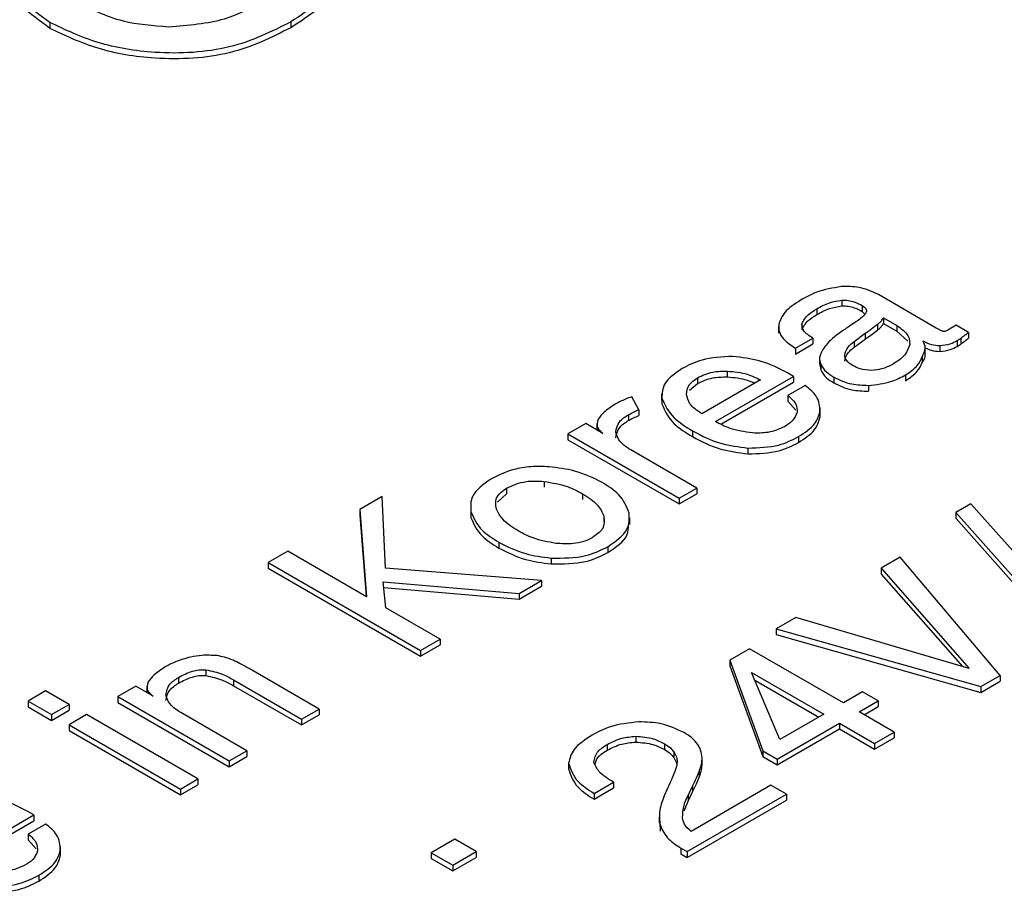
# Model space of a CAD drawing. Header units: millimetres. Extents: x 15756 to 16324, y 1603 to 1933.
# Tile 31 of 48: x 16257 to 16262, y 1872 to 1876. Entities that reach past the tile are written whole.
import ezdxf

# ---------------------------------------------------------------- set-up
doc = ezdxf.new("R2010")
doc.units = ezdxf.units.MM

msp = doc.modelspace()

# ---------------------------------------------------------------- linework, layer by layer
at = {"color": 7, "linetype": 'Continuous', "lineweight": 25}
for p, q in [((16257.2888, 1876.1998), (16257.2888, 1876.1704)), ((16258.5082, 1876.2031), (16258.5082, 1876.1737)), ((16261.7742, 1874.6537), (16261.4813, 1874.8229)), ((16261.2957, 1874.795), (16261.2957, 1874.7656)), ((16261.17, 1874.751), (16261.17, 1874.7216)), ((16261.3999, 1874.7671), (16261.3999, 1874.7377)), ((16261.3999, 1874.7377), (16261.4132, 1874.7248)), ((16261.0932, 1874.6751), (16261.0932, 1874.6457)), ((16261.3675, 1874.6844), (16261.3403, 1874.6666)), ((16261.4762, 1874.6728), (16261.4762, 1874.6434)), ((16261.5065, 1874.7056), (16261.5738, 1874.6668)), ((16261.5065, 1874.7056), (16261.5065, 1874.6762)), ((16261.5065, 1874.6762), (16261.5738, 1874.6374)), ((16260.976, 1874.6616), (16260.976, 1874.6285)), ((16261.3588, 1874.5862), (16261.4141, 1874.6275)), ((16261.4141, 1874.6275), (16261.4141, 1874.5981)), ((16261.5738, 1874.6668), (16261.5738, 1874.6374)), ((16261.5738, 1874.6374), (16261.6301, 1874.5874)), ((16261.8752, 1874.6675), (16261.833, 1874.6431)), ((16261.9373, 1874.6316), (16261.8752, 1874.6675)), ((16261.9373, 1874.6316), (16261.9373, 1874.6022)), ((16261.0617, 1874.5516), (16261.1501, 1874.6026)), ((16261.0617, 1874.5222), (16261.1501, 1874.5732)), ((16261.1501, 1874.6026), (16261.1501, 1874.5732)), ((16261.3588, 1874.5568), (16261.4141, 1874.5981)), ((16261.3588, 1874.5862), (16261.3588, 1874.5568)), ((16261.7078, 1874.5878), (16261.7061, 1874.5888)), ((16261.8797, 1874.5902), (16261.8797, 1874.5608)), ((16261.8984, 1874.602), (16261.8984, 1874.5726)), ((16261.0617, 1874.5516), (16261.0617, 1874.5222)), ((16261.7182, 1874.5252), (16261.7182, 1874.5583)), ((16261.7917, 1874.565), (16261.7917, 1874.5356)), ((16261.1837, 1874.5018), (16261.1837, 1874.4688)), ((16261.7027, 1874.5083), (16261.7027, 1874.479)), ((16260.716, 1874.4358), (16260.716, 1874.4064)), ((16261.0518, 1874.409), (16261.0216, 1874.4264)), ((16261.185, 1874.4688), (16261.1891, 1874.4424)), ((16261.1891, 1874.4718), (16261.1891, 1874.4424)), ((16260.5651, 1874.4018), (16260.5651, 1874.3724)), ((16260.8838, 1874.3918), (16260.5869, 1874.2204)), ((16260.6565, 1874.1807), (16261.0518, 1874.409)), ((16260.6846, 1874.1676), (16261.0518, 1874.3796)), ((16261.0518, 1874.409), (16261.0518, 1874.3796)), ((16261.2554, 1874.4056), (16261.2554, 1874.3762)), ((16261.6184, 1874.4165), (16261.6184, 1874.3871)), ((16260.5252, 1874.3387), (16260.5651, 1874.3724)), ((16261.1111, 1874.3633), (16261.0234, 1874.3127)), ((16261.4311, 1874.3635), (16261.4311, 1874.3341)), ((16260.3844, 1874.321), (16260.3844, 1874.288)), ((16260.3857, 1874.2989), (16260.3857, 1874.2696)), ((16261.0234, 1874.3127), (16261.0234, 1874.2833)), ((16261.0234, 1874.2833), (16261.0636, 1874.2383)), ((16260.2686, 1874.2402), (16260.2686, 1874.2108)), ((16261.1856, 1874.2298), (16261.1856, 1874.2004)), ((16261.1868, 1874.2177), (16261.1868, 1874.2508)), ((16260.2165, 1874.2154), (16260.2165, 1874.186)), ((16260.0003, 1874.1705), (16259.9094, 1874.118)), ((16260.0873, 1874.1203), (16260.0003, 1874.1705)), ((16260.0566, 1874.1702), (16260.0566, 1874.138)), ((16260.5399, 1874.1339), (16260.5399, 1874.1045)), ((16259.9094, 1874.118), (16260.4727, 1873.7928)), ((16259.9094, 1874.118), (16259.9094, 1874.0886)), ((16259.9094, 1874.0886), (16260.4727, 1873.7634)), ((16261.0772, 1874.1041), (16261.0772, 1874.0747)), ((16260.5617, 1873.8441), (16260.2368, 1874.0317)), ((16260.8207, 1874.0464), (16260.8207, 1874.017)), ((16259.7899, 1873.8775), (16259.7899, 1873.8481)), ((16259.5986, 1873.8439), (16259.5986, 1873.8145)), ((16260.4727, 1873.7928), (16260.5617, 1873.8441)), ((16260.5617, 1873.8441), (16260.5617, 1873.8147)), ((16258.9703, 1873.8006), (16258.8572, 1873.7354)), ((16258.9863, 1873.438), (16258.9703, 1873.8006)), ((16259.553, 1873.772), (16259.5986, 1873.8145)), ((16259.9845, 1873.8156), (16259.9845, 1873.7862)), ((16260.4727, 1873.7634), (16260.5617, 1873.8147)), ((16260.4727, 1873.7928), (16260.4727, 1873.7634)), ((16258.8572, 1873.7354), (16258.8912, 1873.2943)), ((16258.8572, 1873.7354), (16258.8572, 1873.706)), ((16261.9498, 1873.7642), (16261.8738, 1873.7203)), ((16262.5483, 1873.0911), (16261.9498, 1873.7642)), ((16258.8572, 1873.706), (16258.8888, 1873.2957)), ((16259.419, 1873.7238), (16259.419, 1873.6944)), ((16260.0909, 1873.7037), (16260.0909, 1873.6743)), ((16260.2229, 1873.6597), (16260.2229, 1873.6927)), ((16261.8738, 1873.7203), (16262.471, 1873.0465)), ((16261.8738, 1873.7203), (16261.8738, 1873.6909)), ((16261.8738, 1873.6909), (16262.471, 1873.0171)), ((16259.56, 1873.57), (16259.56, 1873.5406)), ((16260.1125, 1873.5472), (16260.1125, 1873.5178)), ((16258.4922, 1873.5246), (16258.3933, 1873.4676)), ((16258.8912, 1873.2943), (16258.4922, 1873.5246)), ((16259.8248, 1873.4897), (16259.8248, 1873.4603)), ((16261.5917, 1873.4938), (16261.4953, 1873.4382)), ((16262.0982, 1872.8962), (16261.5917, 1873.4938)), ((16258.3933, 1873.4676), (16258.3933, 1873.4382)), ((16258.3933, 1873.4676), (16259.1642, 1873.0226)), ((16258.3933, 1873.4382), (16259.1642, 1872.9932)), ((16259.7769, 1873.3763), (16258.9863, 1873.438)), ((16261.4953, 1873.4382), (16261.941, 1872.9309)), ((16261.4953, 1873.4382), (16261.4953, 1873.4088)), ((16261.4953, 1873.4088), (16261.9062, 1872.9412)), ((16258.9755, 1873.3697), (16259.6633, 1873.3107)), ((16258.988, 1873.2384), (16258.9755, 1873.3697)), ((16258.9783, 1873.3401), (16259.6633, 1873.2813)), ((16259.6633, 1873.3107), (16259.7769, 1873.3763)), ((16259.6633, 1873.2813), (16259.7769, 1873.3469)), ((16259.7769, 1873.3763), (16259.7769, 1873.3469)), ((16259.6633, 1873.3107), (16259.6633, 1873.2813)), ((16259.263, 1873.0796), (16258.988, 1873.2384)), ((16261.0633, 1873.1887), (16260.9646, 1873.1318)), ((16261.941, 1872.9309), (16261.0633, 1873.1887)), ((16260.9646, 1873.1318), (16260.9646, 1873.1024)), ((16260.9646, 1873.1318), (16262.0001, 1872.8396)), ((16259.1642, 1873.0226), (16259.263, 1873.0796)), ((16259.263, 1873.0796), (16259.263, 1873.0502)), ((16260.9646, 1873.1024), (16262.0001, 1872.8102)), ((16259.1642, 1872.9932), (16259.263, 1873.0502)), ((16260.8296, 1873.031), (16260.73, 1872.9735)), ((16261.304, 1872.7572), (16260.8296, 1873.031)), ((16259.1642, 1873.0226), (16259.1642, 1872.9932)), ((16258.6503, 1872.7259), (16258.2962, 1872.9303)), ((16260.73, 1872.9735), (16260.8968, 1872.5143)), ((16260.73, 1872.9735), (16260.73, 1872.9442)), ((16260.73, 1872.9442), (16260.8968, 1872.4849)), ((16257.9395, 1872.8861), (16257.9395, 1872.8567)), ((16258.0776, 1872.9248), (16258.0776, 1872.8954)), ((16260.982, 1872.5713), (16260.8395, 1872.9112)), ((16260.8395, 1872.9112), (16261.2052, 1872.7001)), ((16262.0001, 1872.8396), (16262.0982, 1872.8962)), ((16262.0982, 1872.8962), (16262.0982, 1872.8668)), ((16257.7233, 1872.8412), (16257.6324, 1872.7887)), ((16257.8103, 1872.791), (16257.7233, 1872.8412)), ((16257.7796, 1872.8408), (16257.7796, 1872.8087)), ((16258.2173, 1872.8732), (16258.5614, 1872.6746)), ((16258.2173, 1872.8732), (16258.2173, 1872.8438)), ((16258.2173, 1872.8438), (16258.5614, 1872.6452)), ((16260.8558, 1872.8725), (16261.1797, 1872.6854)), ((16262.0001, 1872.8102), (16262.0982, 1872.8668)), ((16262.0001, 1872.8396), (16262.0001, 1872.8102)), ((16257.2667, 1872.8172), (16257.1778, 1872.7658)), ((16257.3853, 1872.7487), (16257.2667, 1872.8172)), ((16257.6324, 1872.7887), (16258.1957, 1872.4635)), ((16257.6324, 1872.7887), (16257.6324, 1872.7593)), ((16261.4013, 1872.8134), (16261.304, 1872.7572)), ((16261.4803, 1872.7677), (16261.4013, 1872.8134)), ((16257.1778, 1872.7658), (16257.1778, 1872.7364)), ((16257.1778, 1872.7658), (16257.2963, 1872.6974)), ((16257.1778, 1872.7364), (16257.2963, 1872.668)), ((16257.2963, 1872.6974), (16257.3853, 1872.7487)), ((16257.3853, 1872.7487), (16257.3853, 1872.7193)), ((16257.6324, 1872.7593), (16258.1957, 1872.4341)), ((16261.3831, 1872.7116), (16261.4803, 1872.7677)), ((16261.4085, 1872.6969), (16261.4803, 1872.7383)), ((16261.4803, 1872.7677), (16261.4803, 1872.7383)), ((16257.2963, 1872.668), (16257.3853, 1872.7193)), ((16257.2963, 1872.6974), (16257.2963, 1872.668)), ((16257.4742, 1872.6974), (16257.3853, 1872.646)), ((16258.0376, 1872.3722), (16257.4742, 1872.6974)), ((16258.2846, 1872.5148), (16257.9597, 1872.7024)), ((16258.5614, 1872.6746), (16258.6503, 1872.7259)), ((16258.5614, 1872.6452), (16258.6503, 1872.6965)), ((16258.6503, 1872.7259), (16258.6503, 1872.6965)), ((16261.2052, 1872.7001), (16260.982, 1872.5713)), ((16261.561, 1872.6089), (16261.3831, 1872.7116)), ((16257.3853, 1872.646), (16257.3853, 1872.6166)), ((16257.3853, 1872.646), (16257.9486, 1872.3208)), ((16258.5614, 1872.6746), (16258.5614, 1872.6452)), ((16260.9691, 1872.4726), (16261.2842, 1872.6545)), ((16261.2842, 1872.6545), (16261.4621, 1872.5518)), ((16261.2842, 1872.6545), (16261.2842, 1872.6251)), ((16257.3853, 1872.6166), (16257.9486, 1872.2914)), ((16260.2532, 1872.5879), (16260.2532, 1872.5585)), ((16260.9691, 1872.4432), (16261.2842, 1872.6251)), ((16261.2842, 1872.6251), (16261.4621, 1872.5224)), ((16261.4621, 1872.5518), (16261.561, 1872.6089)), ((16261.561, 1872.6089), (16261.561, 1872.5795)), ((16260.1085, 1872.5463), (16260.1085, 1872.5169)), ((16260.3983, 1872.5498), (16260.3983, 1872.5204)), ((16261.4621, 1872.5224), (16261.561, 1872.5795)), ((16261.4621, 1872.5518), (16261.4621, 1872.5224)), ((16258.1957, 1872.4635), (16258.2846, 1872.5148)), ((16258.1957, 1872.4341), (16258.2846, 1872.4854)), ((16258.2846, 1872.5148), (16258.2846, 1872.4854)), ((16260.4454, 1872.5101), (16260.4454, 1872.4807)), ((16260.8968, 1872.5143), (16260.9691, 1872.4726)), ((16260.8968, 1872.5143), (16260.8968, 1872.4849)), ((16260.8968, 1872.4849), (16260.9691, 1872.4432)), ((16258.1957, 1872.4635), (16258.1957, 1872.4341)), ((16259.9133, 1872.4518), (16259.9133, 1872.4224)), ((16260.5892, 1872.4454), (16260.5892, 1872.4785)), ((16260.9691, 1872.4726), (16260.9691, 1872.4432)), ((16260.5747, 1872.41), (16260.5747, 1872.3806)), ((16257.9486, 1872.3208), (16258.0376, 1872.3722)), ((16257.9486, 1872.2914), (16258.0376, 1872.3428)), ((16258.0376, 1872.3722), (16258.0376, 1872.3428)), ((16260.0422, 1872.2989), (16260.1411, 1872.356)), ((16260.1411, 1872.356), (16260.1411, 1872.3266)), ((16260.4275, 1872.3546), (16260.3977, 1872.2864)), ((16260.518, 1872.2887), (16260.5406, 1872.3355)), ((16260.9373, 1872.3401), (16260.5331, 1872.1068)), ((16260.5406, 1872.3355), (16260.5406, 1872.3061)), ((16261.0163, 1872.2944), (16260.9373, 1872.3401)), ((16257.9486, 1872.3208), (16257.9486, 1872.2914)), ((16260.0422, 1872.2695), (16260.1411, 1872.3266)), ((16260.0422, 1872.2989), (16260.0422, 1872.2695)), ((16260.5134, 1872.0041), (16261.0163, 1872.2944)), ((16260.518, 1872.2593), (16260.5406, 1872.3061)), ((16260.518, 1872.2887), (16260.518, 1872.2593)), ((16261.0163, 1872.2944), (16261.0163, 1872.265)), ((16260.4981, 1872.2103), (16260.518, 1872.2593)), ((16260.5134, 1871.9747), (16261.0163, 1872.265)), ((16256.8121, 1871.9614), (16257.2074, 1872.1896)), ((16257.2074, 1872.1896), (16257.1771, 1872.2071)), ((16257.2074, 1872.1896), (16257.2074, 1872.1602)), ((16256.8402, 1871.9482), (16257.2074, 1872.1602)), ((16257.2667, 1872.144), (16257.179, 1872.0933)), ((16260.3717, 1872.1808), (16260.3717, 1872.1478)), ((16260.3749, 1872.1478), (16260.3772, 1872.107)), ((16260.3772, 1872.1364), (16260.3772, 1872.107)), ((16257.179, 1872.0933), (16257.179, 1872.0639)), ((16257.179, 1872.0639), (16257.2192, 1872.0189)), ((16259.3373, 1872.0669), (16259.2187, 1871.9984)), ((16259.446, 1872.0041), (16259.3373, 1872.0669)), ((16257.3411, 1872.0104), (16257.3411, 1871.981)), ((16257.3424, 1871.9984), (16257.3424, 1872.0315)), ((16259.2187, 1871.9984), (16259.3274, 1871.9356)), ((16259.2187, 1871.9984), (16259.2187, 1871.969)), ((16259.3274, 1871.9356), (16259.446, 1872.0041)), ((16259.446, 1872.0041), (16259.446, 1871.9747)), ((16260.4819, 1872.0223), (16260.5134, 1872.0041)), ((16260.4819, 1872.0223), (16260.4819, 1871.9929)), ((16260.4819, 1871.9929), (16260.5134, 1871.9747)), ((16260.5134, 1872.0041), (16260.5134, 1871.9747)), ((16259.2187, 1871.969), (16259.3274, 1871.9062)), ((16259.3274, 1871.9062), (16259.446, 1871.9747)), ((16259.3274, 1871.9356), (16259.3274, 1871.9062)), ((16257.2327, 1871.8847), (16257.2327, 1871.8553))]:
    msp.add_line(p, q, dxfattribs=at)
msp.add_line((16260.2686, 1874.2402), (16260.2331, 1874.3053))
for points, knots in [([(16257.2888, 1876.1998), (16257.189, 1876.2721), (16257.0267, 1876.3897), (16257.0192, 1876.5377), (16257.0163, 1876.5947)], [0, 0, 0, 0, 0.614791, 1, 1, 1, 1]), ([(16258.8043, 1876.5938), (16258.7936, 1876.524), (16258.7707, 1876.3754), (16258.5992, 1876.2628), (16258.5082, 1876.2031)], [0, 0, 0, 0, 0.469437, 1, 1, 1, 1]), ([(16257.2888, 1876.1704), (16257.189, 1876.2427), (16257.0267, 1876.3603), (16257.0192, 1876.5083), (16257.0163, 1876.5653)], [0, 0, 0, 0, 0.614791, 1, 1, 1, 1]), ([(16258.8043, 1876.5644), (16258.7936, 1876.4946), (16258.7707, 1876.346), (16258.5992, 1876.2334), (16258.5082, 1876.1737)], [0, 0, 0, 0, 0.469437, 1, 1, 1, 1]), ([(16257.4159, 1876.3111), (16257.4921, 1876.2707), (16257.6282, 1876.1987), (16257.81, 1876.1849), (16257.8899, 1876.1788)], [0, 0, 0, 0, 0.5602745, 1, 1, 1, 1]), ([(16257.8899, 1876.1788), (16257.9884, 1876.1866), (16258.1648, 1876.2005), (16258.2963, 1876.2688), (16258.3543, 1876.299)], [0, 0, 0, 0, 0.558391, 1, 1, 1, 1]), ([(16258.5082, 1876.2031), (16258.4101, 1876.1539), (16258.2148, 1876.0558), (16257.8428, 1876.0344), (16257.5224, 1876.0883), (16257.3667, 1876.1627), (16257.2888, 1876.1998)], [0, 0, 0, 0, 0.280356, 0.558747, 0.779421, 1, 1, 1, 1]), ([(16258.5082, 1876.1737), (16258.4101, 1876.1245), (16258.2148, 1876.0264), (16257.8428, 1876.005), (16257.5224, 1876.0589), (16257.3667, 1876.1333), (16257.2888, 1876.1704)], [0, 0, 0, 0, 0.280356, 0.558747, 0.779421, 1, 1, 1, 1]), ([(16261.2929, 1874.8639), (16261.25, 1874.8562), (16261.1731, 1874.8426), (16261.1156, 1874.8104), (16261.0901, 1874.7962)], [0, 0, 0, 0, 0.5579385, 1, 1, 1, 1]), ([(16261.4813, 1874.8229), (16261.4504, 1874.8376), (16261.3951, 1874.8639), (16261.3242, 1874.8639), (16261.2929, 1874.8639)], [0, 0, 0, 0, 0.5595, 1, 1, 1, 1]), ([(16261.0901, 1874.7962), (16261.0585, 1874.776), (16261.0019, 1874.7401), (16260.9846, 1874.6928), (16260.9769, 1874.672)], [0, 0, 0, 0, 0.560318, 1, 1, 1, 1]), ([(16261.17, 1874.751), (16261.1902, 1874.7625), (16261.2263, 1874.783), (16261.2745, 1874.7914), (16261.2957, 1874.795)], [0, 0, 0, 0, 0.561538, 1, 1, 1, 1]), ([(16261.2957, 1874.795), (16261.3068, 1874.795), (16261.3292, 1874.7949), (16261.3659, 1874.785), (16261.387, 1874.7739), (16261.3999, 1874.7671)], [0, 0, 0, 0, 0.279469, 0.559582, 1, 1, 1, 1]), ([(16261.0932, 1874.6751), (16261.1022, 1874.6911), (16261.1182, 1874.7198), (16261.1541, 1874.7414), (16261.17, 1874.751)], [0, 0, 0, 0, 0.558427, 1, 1, 1, 1]), ([(16261.17, 1874.7216), (16261.1902, 1874.7331), (16261.2263, 1874.7536), (16261.2745, 1874.762), (16261.2957, 1874.7656)], [0, 0, 0, 0, 0.561538, 1, 1, 1, 1]), ([(16261.2957, 1874.7656), (16261.3068, 1874.7656), (16261.3292, 1874.7655), (16261.3659, 1874.7556), (16261.387, 1874.7445), (16261.3999, 1874.7377)], [0, 0, 0, 0, 0.279469, 0.559582, 1, 1, 1, 1]), ([(16261.4181, 1874.7301), (16261.4105, 1874.7209), (16261.3968, 1874.7044), (16261.3765, 1874.6905), (16261.3675, 1874.6844)], [0, 0, 0, 0, 0.55922, 1, 1, 1, 1]), ([(16261.3999, 1874.7671), (16261.4087, 1874.761), (16261.4243, 1874.75), (16261.42, 1874.7361), (16261.4181, 1874.7301)], [0, 0, 0, 0, 0.5596536, 1, 1, 1, 1]), ([(16261.0932, 1874.6457), (16261.1022, 1874.6617), (16261.1182, 1874.6904), (16261.1541, 1874.712), (16261.17, 1874.7216)], [0, 0, 0, 0, 0.558427, 1, 1, 1, 1]), ([(16261.1501, 1874.6026), (16261.1317, 1874.6143), (16261.0991, 1874.6352), (16261.095, 1874.663), (16261.0932, 1874.6751)], [0, 0, 0, 0, 0.5622696, 1, 1, 1, 1]), ([(16261.4141, 1874.6275), (16261.4262, 1874.6357), (16261.4479, 1874.6504), (16261.4675, 1874.666), (16261.4762, 1874.6728)], [0, 0, 0, 0, 0.560025, 1, 1, 1, 1]), ([(16261.4762, 1874.6728), (16261.4836, 1874.6784), (16261.4968, 1874.6885), (16261.5035, 1874.7004), (16261.5065, 1874.7056)], [0, 0, 0, 0, 0.562073, 1, 1, 1, 1]), ([(16261.4762, 1874.6434), (16261.4836, 1874.6491), (16261.4968, 1874.6591), (16261.5035, 1874.671), (16261.5065, 1874.6762)], [0, 0, 0, 0, 0.562073, 1, 1, 1, 1]), ([(16260.9769, 1874.672), (16260.9767, 1874.6594), (16260.9762, 1874.6343), (16261.0031, 1874.5913), (16261.0395, 1874.5666), (16261.0617, 1874.5516)], [0, 0, 0, 0, 0.280064, 0.560216, 1, 1, 1, 1]), ([(16261.3403, 1874.6666), (16261.3244, 1874.6561), (16261.2961, 1874.6375), (16261.2706, 1874.6176), (16261.2594, 1874.6088)], [0, 0, 0, 0, 0.560027, 1, 1, 1, 1]), ([(16261.4141, 1874.5981), (16261.4262, 1874.6063), (16261.4479, 1874.621), (16261.4675, 1874.6366), (16261.4762, 1874.6434)], [0, 0, 0, 0, 0.560025, 1, 1, 1, 1]), ([(16261.5738, 1874.6668), (16261.5966, 1874.651), (16261.6374, 1874.6227), (16261.6394, 1874.5863), (16261.6403, 1874.5702)], [0, 0, 0, 0, 0.55948, 1, 1, 1, 1]), ([(16261.8071, 1874.6367), (16261.8007, 1874.6397), (16261.7892, 1874.6451), (16261.7788, 1874.6511), (16261.7742, 1874.6537)], [0, 0, 0, 0, 0.559398, 1, 1, 1, 1]), ([(16261.833, 1874.6431), (16261.8289, 1874.641), (16261.8231, 1874.6381), (16261.8136, 1874.6363), (16261.8093, 1874.6366), (16261.8071, 1874.6367)], [0, 0, 0, 0, 0.558846, 0.779612, 1, 1, 1, 1]), ([(16261.8984, 1874.602), (16261.9056, 1874.6076), (16261.9185, 1874.6175), (16261.9315, 1874.6273), (16261.9373, 1874.6316)], [0, 0, 0, 0, 0.55999, 1, 1, 1, 1]), ([(16261.2594, 1874.6088), (16261.2461, 1874.5976), (16261.2224, 1874.5777), (16261.2072, 1874.5552), (16261.2005, 1874.5453)], [0, 0, 0, 0, 0.560005, 1, 1, 1, 1]), ([(16261.3106, 1874.5159), (16261.3144, 1874.5303), (16261.321, 1874.556), (16261.3472, 1874.5769), (16261.3588, 1874.5862)], [0, 0, 0, 0, 0.559078, 1, 1, 1, 1]), ([(16261.7027, 1874.5083), (16261.7105, 1874.5231), (16261.7244, 1874.5495), (16261.7129, 1874.5761), (16261.7078, 1874.5878)], [0, 0, 0, 0, 0.560269, 1, 1, 1, 1]), ([(16261.7061, 1874.5888), (16261.7199, 1874.5816), (16261.7446, 1874.5687), (16261.7773, 1874.5662), (16261.7917, 1874.565)], [0, 0, 0, 0, 0.560527, 1, 1, 1, 1]), ([(16261.7917, 1874.565), (16261.8104, 1874.5671), (16261.844, 1874.5708), (16261.8687, 1874.5842), (16261.8797, 1874.5902)], [0, 0, 0, 0, 0.558035, 1, 1, 1, 1]), ([(16261.8797, 1874.5902), (16261.8832, 1874.5924), (16261.8896, 1874.5962), (16261.8957, 1874.6003), (16261.8984, 1874.602)], [0, 0, 0, 0, 0.559982, 1, 1, 1, 1]), ([(16261.8984, 1874.5726), (16261.9056, 1874.5782), (16261.9185, 1874.5881), (16261.9315, 1874.5979), (16261.9373, 1874.6022)], [0, 0, 0, 0, 0.55999, 1, 1, 1, 1]), ([(16261.2005, 1874.5453), (16261.1929, 1874.5318), (16261.1792, 1874.5077), (16261.1861, 1874.4828), (16261.1891, 1874.4718)], [0, 0, 0, 0, 0.559816, 1, 1, 1, 1]), ([(16261.3106, 1874.4865), (16261.3144, 1874.5009), (16261.321, 1874.5266), (16261.3472, 1874.5475), (16261.3588, 1874.5568)], [0, 0, 0, 0, 0.559078, 1, 1, 1, 1]), ([(16261.6403, 1874.5702), (16261.6323, 1874.5489), (16261.6179, 1874.5107), (16261.5722, 1874.4821), (16261.552, 1874.4695)], [0, 0, 0, 0, 0.558487, 1, 1, 1, 1]), ([(16261.7027, 1874.479), (16261.7124, 1874.4937), (16261.7225, 1874.5091), (16261.7178, 1874.5245), (16261.7176, 1874.5251)], [0, 0, 0, 0, 0.961305, 1, 1, 1, 1]), ([(16261.7182, 1874.5543), (16261.7283, 1874.5492), (16261.7493, 1874.5386), (16261.7772, 1874.5366), (16261.7917, 1874.5356)], [0, 0, 0, 0, 0.480875, 1, 1, 1, 1]), ([(16261.7917, 1874.5356), (16261.8104, 1874.5377), (16261.844, 1874.5414), (16261.8687, 1874.5548), (16261.8797, 1874.5608)], [0, 0, 0, 0, 0.558035, 1, 1, 1, 1]), ([(16261.8797, 1874.5608), (16261.8832, 1874.563), (16261.8896, 1874.5668), (16261.8957, 1874.5709), (16261.8984, 1874.5726)], [0, 0, 0, 0, 0.559982, 1, 1, 1, 1]), ([(16260.7444, 1874.51), (16260.69, 1874.5074), (16260.5924, 1874.5027), (16260.5201, 1874.4653), (16260.4882, 1874.4487)], [0, 0, 0, 0, 0.557973, 1, 1, 1, 1]), ([(16261.0216, 1874.4264), (16260.9765, 1874.4499), (16260.8962, 1874.4918), (16260.7907, 1874.5044), (16260.7444, 1874.51)], [0, 0, 0, 0, 0.560309, 1, 1, 1, 1]), ([(16261.3525, 1874.4636), (16261.3395, 1874.4721), (16261.3162, 1874.4872), (16261.3123, 1874.5072), (16261.3106, 1874.5159)], [0, 0, 0, 0, 0.560427, 1, 1, 1, 1]), ([(16261.6184, 1874.4165), (16261.6407, 1874.4317), (16261.6805, 1874.4589), (16261.6959, 1874.4932), (16261.7027, 1874.5083)], [0, 0, 0, 0, 0.559519, 1, 1, 1, 1]), ([(16261.6184, 1874.3871), (16261.6407, 1874.4023), (16261.6805, 1874.4295), (16261.6959, 1874.4638), (16261.7027, 1874.479)], [0, 0, 0, 0, 0.559519, 1, 1, 1, 1]), ([(16260.4882, 1874.4487), (16260.4526, 1874.4242), (16260.3889, 1874.3805), (16260.3866, 1874.3239), (16260.3857, 1874.2989)], [0, 0, 0, 0, 0.559758, 1, 1, 1, 1]), ([(16260.5651, 1874.4018), (16260.5899, 1874.4136), (16260.6342, 1874.4345), (16260.691, 1874.4354), (16260.716, 1874.4358)], [0, 0, 0, 0, 0.559347, 1, 1, 1, 1]), ([(16260.716, 1874.4358), (16260.7513, 1874.4324), (16260.8143, 1874.4263), (16260.8626, 1874.4024), (16260.8838, 1874.3918)], [0, 0, 0, 0, 0.55935, 1, 1, 1, 1]), ([(16261.1891, 1874.4718), (16261.1971, 1874.4579), (16261.2113, 1874.4331), (16261.2419, 1874.414), (16261.2554, 1874.4056)], [0, 0, 0, 0, 0.559277, 1, 1, 1, 1]), ([(16261.1891, 1874.4424), (16261.1971, 1874.4285), (16261.2113, 1874.4037), (16261.2419, 1874.3846), (16261.2554, 1874.3762)], [0, 0, 0, 0, 0.559277, 1, 1, 1, 1]), ([(16261.4465, 1874.4393), (16261.4265, 1874.4407), (16261.3905, 1874.4433), (16261.3642, 1874.4574), (16261.3525, 1874.4636)], [0, 0, 0, 0, 0.557719, 1, 1, 1, 1]), ([(16261.552, 1874.4695), (16261.5348, 1874.4608), (16261.5041, 1874.4452), (16261.4641, 1874.4411), (16261.4465, 1874.4393)], [0, 0, 0, 0, 0.560005, 1, 1, 1, 1]), ([(16260.5104, 1874.317), (16260.512, 1874.3348), (16260.5149, 1874.3666), (16260.5497, 1874.3911), (16260.5651, 1874.4018)], [0, 0, 0, 0, 0.559411, 1, 1, 1, 1]), ([(16260.5651, 1874.3724), (16260.5899, 1874.3842), (16260.6342, 1874.4051), (16260.691, 1874.406), (16260.716, 1874.4064)], [0, 0, 0, 0, 0.559347, 1, 1, 1, 1]), ([(16260.716, 1874.4064), (16260.7516, 1874.4034), (16260.803, 1874.3992), (16260.8424, 1874.3806), (16260.8544, 1874.3749)], [0, 0, 0, 0, 0.694321, 1, 1, 1, 1]), ([(16261.2554, 1874.4056), (16261.2841, 1874.3916), (16261.3354, 1874.3667), (16261.4018, 1874.3645), (16261.4311, 1874.3635)], [0, 0, 0, 0, 0.55967, 1, 1, 1, 1]), ([(16261.2554, 1874.3762), (16261.2841, 1874.3622), (16261.3354, 1874.3373), (16261.4018, 1874.3351), (16261.4311, 1874.3341)], [0, 0, 0, 0, 0.55967, 1, 1, 1, 1]), ([(16261.4311, 1874.3635), (16261.4708, 1874.3679), (16261.542, 1874.3759), (16261.595, 1874.4041), (16261.6184, 1874.4165)], [0, 0, 0, 0, 0.558387, 1, 1, 1, 1]), ([(16261.1856, 1874.2298), (16261.1839, 1874.2571), (16261.181, 1874.306), (16261.1325, 1874.3458), (16261.1111, 1874.3633)], [0, 0, 0, 0, 0.558758, 1, 1, 1, 1]), ([(16260.2331, 1874.3053), (16260.2221, 1874.3018), (16260.1919, 1874.2913), (16260.1661, 1874.2771), (16260.1495, 1874.268)], [0.3156043, 0.3156043, 0.3156043, 0.3156043, 0.5595906, 1, 1, 1, 1]), ([(16260.3857, 1874.2989), (16260.4015, 1874.264), (16260.4298, 1874.2015), (16260.5062, 1874.1546), (16260.5399, 1874.1339)], [0, 0, 0, 0, 0.558235, 1, 1, 1, 1]), ([(16260.5869, 1874.2204), (16260.5637, 1874.2362), (16260.5223, 1874.2644), (16260.5141, 1874.3009), (16260.5104, 1874.317)], [0, 0, 0, 0, 0.55941, 1, 1, 1, 1]), ([(16261.0234, 1874.3127), (16261.0398, 1874.2982), (16261.0689, 1874.2723), (16261.0699, 1874.2417), (16261.0704, 1874.2282)], [0, 0, 0, 0, 0.560327, 1, 1, 1, 1]), ([(16260.1495, 1874.268), (16260.1293, 1874.2553), (16260.0932, 1874.2326), (16260.0721, 1874.2044), (16260.0629, 1874.192)], [0, 0, 0, 0, 0.559988, 1, 1, 1, 1]), ([(16260.3857, 1874.2696), (16260.4015, 1874.2346), (16260.4298, 1874.1721), (16260.5062, 1874.1252), (16260.5399, 1874.1045)], [0, 0, 0, 0, 0.558235, 1, 1, 1, 1]), ([(16261.0704, 1874.2282), (16261.0644, 1874.2127), (16261.0537, 1874.1849), (16261.021, 1874.1639), (16261.0066, 1874.1546)], [0, 0, 0, 0, 0.5589612, 1, 1, 1, 1]), ([(16261.0772, 1874.1041), (16261.1085, 1874.1245), (16261.1643, 1874.1611), (16261.1791, 1874.2088), (16261.1856, 1874.2298)], [0, 0, 0, 0, 0.560172, 1, 1, 1, 1]), ([(16260.0629, 1874.192), (16260.0584, 1874.1774), (16260.0504, 1874.1514), (16260.076, 1874.1298), (16260.0873, 1874.1203)], [0, 0, 0, 0, 0.559935, 1, 1, 1, 1]), ([(16260.152, 1874.127), (16260.1554, 1874.1457), (16260.1616, 1874.1792), (16260.1997, 1874.2043), (16260.2165, 1874.2154)], [0, 0, 0, 0, 0.558791, 1, 1, 1, 1]), ([(16260.152, 1874.0976), (16260.1554, 1874.1163), (16260.1616, 1874.1498), (16260.1997, 1874.1749), (16260.2165, 1874.186)], [0, 0, 0, 0, 0.558791, 1, 1, 1, 1]), ([(16260.8435, 1874.1227), (16260.804, 1874.1286), (16260.7331, 1874.1392), (16260.68, 1874.168), (16260.6565, 1874.1807)], [0, 0, 0, 0, 0.558405, 1, 1, 1, 1]), ([(16261.0772, 1874.0747), (16261.1085, 1874.0952), (16261.1643, 1874.1317), (16261.1791, 1874.1794), (16261.1856, 1874.2004)], [0, 0, 0, 0, 0.560172, 1, 1, 1, 1]), ([(16260.2368, 1874.0317), (16260.2122, 1874.0471), (16260.1683, 1874.0745), (16260.157, 1874.111), (16260.152, 1874.127)], [0, 0, 0, 0, 0.560832, 1, 1, 1, 1]), ([(16260.5399, 1874.1339), (16260.5855, 1874.1098), (16260.6667, 1874.0667), (16260.7737, 1874.0526), (16260.8207, 1874.0464)], [0, 0, 0, 0, 0.5605806, 1, 1, 1, 1]), ([(16261.0066, 1874.1546), (16260.9795, 1874.1427), (16260.9309, 1874.1212), (16260.8703, 1874.1223), (16260.8435, 1874.1227)], [0, 0, 0, 0, 0.558455, 1, 1, 1, 1]), ([(16260.5399, 1874.1045), (16260.5855, 1874.0804), (16260.6667, 1874.0373), (16260.7737, 1874.0232), (16260.8207, 1874.017)], [0, 0, 0, 0, 0.5605806, 1, 1, 1, 1]), ([(16260.8207, 1874.0464), (16260.875, 1874.048), (16260.9724, 1874.051), (16261.0451, 1874.0878), (16261.0772, 1874.1041)], [0, 0, 0, 0, 0.558219, 1, 1, 1, 1]), ([(16260.8207, 1874.017), (16260.875, 1874.0187), (16260.9724, 1874.0216), (16261.0451, 1874.0584), (16261.0772, 1874.0747)], [0, 0, 0, 0, 0.558219, 1, 1, 1, 1]), ([(16259.8139, 1873.9517), (16259.7835, 1873.9527), (16259.7227, 1873.9547), (16259.6162, 1873.9368), (16259.5562, 1873.9074), (16259.5195, 1873.8895)], [0, 0, 0, 0, 0.280324, 0.560557, 1, 1, 1, 1]), ([(16260.0838, 1873.8724), (16260.0394, 1873.8944), (16259.9602, 1873.9337), (16259.8586, 1873.9462), (16259.8139, 1873.9517)], [0, 0, 0, 0, 0.559693, 1, 1, 1, 1]), ([(16259.5195, 1873.8895), (16259.4817, 1873.8621), (16259.4139, 1873.8132), (16259.4174, 1873.7511), (16259.419, 1873.7238)], [0, 0, 0, 0, 0.559042, 1, 1, 1, 1]), ([(16259.5986, 1873.8439), (16259.6306, 1873.8579), (16259.6878, 1873.883), (16259.7586, 1873.8792), (16259.7899, 1873.8775)], [0, 0, 0, 0, 0.558491, 1, 1, 1, 1]), ([(16259.7899, 1873.8775), (16259.8308, 1873.8706), (16259.9039, 1873.8582), (16259.9598, 1873.8286), (16259.9845, 1873.8156)], [0, 0, 0, 0, 0.559076, 1, 1, 1, 1]), ([(16259.5481, 1873.7379), (16259.5448, 1873.7599), (16259.5389, 1873.7993), (16259.5803, 1873.8302), (16259.5986, 1873.8439)], [0, 0, 0, 0, 0.559734, 1, 1, 1, 1]), ([(16260.2197, 1873.7175), (16260.2065, 1873.7501), (16260.1829, 1873.8084), (16260.1141, 1873.8528), (16260.0838, 1873.8724)], [0, 0, 0, 0, 0.55916, 1, 1, 1, 1]), ([(16259.9845, 1873.8156), (16260.0127, 1873.7972), (16260.0631, 1873.7645), (16260.0824, 1873.7223), (16260.0909, 1873.7037)], [0, 0, 0, 0, 0.559987, 1, 1, 1, 1]), ([(16259.6584, 1873.6273), (16259.6297, 1873.6454), (16259.5785, 1873.6777), (16259.5574, 1873.7195), (16259.5481, 1873.7379)], [0, 0, 0, 0, 0.560274, 1, 1, 1, 1]), ([(16259.419, 1873.7238), (16259.4337, 1873.6914), (16259.4599, 1873.6335), (16259.5294, 1873.5894), (16259.56, 1873.57)], [0, 0, 0, 0, 0.5590259, 1, 1, 1, 1]), ([(16259.419, 1873.6944), (16259.4337, 1873.662), (16259.4599, 1873.6041), (16259.5294, 1873.56), (16259.56, 1873.5406)], [0, 0, 0, 0, 0.5590259, 1, 1, 1, 1]), ([(16260.0909, 1873.7037), (16260.0936, 1873.6805), (16260.0986, 1873.6389), (16260.0534, 1873.6069), (16260.0334, 1873.5928)], [0, 0, 0, 0, 0.558996, 1, 1, 1, 1]), ([(16260.1125, 1873.5472), (16260.1523, 1873.5752), (16260.2234, 1873.6252), (16260.2208, 1873.6892), (16260.2197, 1873.7175)], [0, 0, 0, 0, 0.559433, 1, 1, 1, 1]), ([(16259.8494, 1873.5641), (16259.8092, 1873.5715), (16259.7373, 1873.5846), (16259.6825, 1873.6143), (16259.6584, 1873.6273)], [0, 0, 0, 0, 0.558819, 1, 1, 1, 1]), ([(16260.1125, 1873.5178), (16260.1536, 1873.5455), (16260.2161, 1873.5876), (16260.216, 1873.6416), (16260.2159, 1873.66)], [0, 0, 0, 0, 0.65899, 1, 1, 1, 1]), ([(16260.0334, 1873.5928), (16260.0193, 1873.5858), (16259.991, 1873.5718), (16259.9264, 1873.5592), (16259.8786, 1873.5622), (16259.8494, 1873.5641)], [0, 0, 0, 0, 0.28032, 0.560534, 1, 1, 1, 1]), ([(16259.56, 1873.57), (16259.6034, 1873.548), (16259.6808, 1873.5088), (16259.7808, 1873.4955), (16259.8248, 1873.4897)], [0, 0, 0, 0, 0.559901, 1, 1, 1, 1]), ([(16259.56, 1873.5406), (16259.6034, 1873.5186), (16259.6808, 1873.4794), (16259.7808, 1873.4661), (16259.8248, 1873.4603)], [0, 0, 0, 0, 0.559901, 1, 1, 1, 1]), ([(16259.8248, 1873.4897), (16259.8855, 1873.4896), (16259.9941, 1873.4893), (16260.0763, 1873.5295), (16260.1125, 1873.5472)], [0, 0, 0, 0, 0.558586, 1, 1, 1, 1]), ([(16259.8248, 1873.4603), (16259.8855, 1873.4602), (16259.9941, 1873.4599), (16260.0763, 1873.5001), (16260.1125, 1873.5178)], [0, 0, 0, 0, 0.558586, 1, 1, 1, 1]), ([(16258, 1872.9888), (16257.9738, 1872.9815), (16257.9268, 1872.9685), (16257.8891, 1872.9478), (16257.8725, 1872.9387)], [0, 0, 0, 0, 0.559593, 1, 1, 1, 1]), ([(16258.1338, 1872.9959), (16258.1083, 1872.9975), (16258.0627, 1873.0003), (16258.0192, 1872.9923), (16258, 1872.9888)], [0, 0, 0, 0, 0.5591078, 1, 1, 1, 1]), ([(16258.2153, 1872.9731), (16258.2011, 1872.9786), (16258.1758, 1872.9885), (16258.1466, 1872.9937), (16258.1338, 1872.9959)], [0, 0, 0, 0, 0.559948, 1, 1, 1, 1]), ([(16257.8725, 1872.9387), (16257.8523, 1872.926), (16257.8162, 1872.9033), (16257.7951, 1872.8751), (16257.7859, 1872.8626)], [0, 0, 0, 0, 0.559985, 1, 1, 1, 1]), ([(16258.2962, 1872.9303), (16258.2817, 1872.9387), (16258.2559, 1872.9537), (16258.2277, 1872.9672), (16258.2153, 1872.9731)], [0, 0, 0, 0, 0.560048, 1, 1, 1, 1]), ([(16257.875, 1872.7977), (16257.8784, 1872.8164), (16257.8846, 1872.8498), (16257.9227, 1872.875), (16257.9395, 1872.8861)], [0, 0, 0, 0, 0.5587858, 1, 1, 1, 1]), ([(16257.9395, 1872.8861), (16257.9615, 1872.8977), (16257.9922, 1872.9138), (16258.0424, 1872.9255), (16258.0658, 1872.925), (16258.0776, 1872.9248)], [0, 0, 0, 0, 0.559768, 0.78015, 1, 1, 1, 1]), ([(16257.9395, 1872.8567), (16257.9615, 1872.8683), (16257.9922, 1872.8844), (16258.0424, 1872.8961), (16258.0658, 1872.8956), (16258.0776, 1872.8954)], [0, 0, 0, 0, 0.559768, 0.78015, 1, 1, 1, 1]), ([(16258.0776, 1872.9248), (16258.107, 1872.9182), (16258.1598, 1872.9064), (16258.1997, 1872.8834), (16258.2173, 1872.8732)], [0, 0, 0, 0, 0.557584, 1, 1, 1, 1]), ([(16258.0776, 1872.8954), (16258.107, 1872.8888), (16258.1598, 1872.877), (16258.1997, 1872.854), (16258.2173, 1872.8438)], [0, 0, 0, 0, 0.557584, 1, 1, 1, 1]), ([(16257.7859, 1872.8626), (16257.7814, 1872.8481), (16257.7734, 1872.822), (16257.799, 1872.8005), (16257.8103, 1872.791)], [0, 0, 0, 0, 0.559934, 1, 1, 1, 1]), ([(16257.875, 1872.7683), (16257.8784, 1872.787), (16257.8846, 1872.8204), (16257.9227, 1872.8456), (16257.9395, 1872.8567)], [0, 0, 0, 0, 0.5587858, 1, 1, 1, 1]), ([(16257.9597, 1872.7024), (16257.9351, 1872.7177), (16257.8913, 1872.7451), (16257.8799, 1872.7816), (16257.875, 1872.7977)], [0, 0, 0, 0, 0.56083, 1, 1, 1, 1]), ([(16260.2688, 1872.6609), (16260.2187, 1872.6554), (16260.129, 1872.6454), (16260.0624, 1872.6097), (16260.033, 1872.594)], [0, 0, 0, 0, 0.558011, 1, 1, 1, 1]), ([(16260.4982, 1872.6062), (16260.4606, 1872.6242), (16260.3934, 1872.6564), (16260.3069, 1872.6595), (16260.2688, 1872.6609)], [0, 0, 0, 0, 0.55949, 1, 1, 1, 1]), ([(16260.033, 1872.594), (16259.9972, 1872.5709), (16259.9334, 1872.5299), (16259.9194, 1872.4756), (16259.9133, 1872.4518)], [0, 0, 0, 0, 0.560382, 1, 1, 1, 1]), ([(16260.1085, 1872.5463), (16260.1319, 1872.5585), (16260.1737, 1872.5803), (16260.2289, 1872.5856), (16260.2532, 1872.5879)], [0, 0, 0, 0, 0.56056, 1, 1, 1, 1]), ([(16260.2532, 1872.5879), (16260.2841, 1872.5854), (16260.3394, 1872.581), (16260.3803, 1872.5593), (16260.3983, 1872.5498)], [0, 0, 0, 0, 0.557814, 1, 1, 1, 1]), ([(16260.5665, 1872.5482), (16260.5564, 1872.5601), (16260.5383, 1872.5813), (16260.5105, 1872.5986), (16260.4982, 1872.6062)], [0, 0, 0, 0, 0.5598373, 1, 1, 1, 1]), ([(16260.0408, 1872.4577), (16260.0448, 1872.4765), (16260.0518, 1872.5103), (16260.0911, 1872.5352), (16260.1085, 1872.5463)], [0, 0, 0, 0, 0.558001, 1, 1, 1, 1]), ([(16260.1085, 1872.5169), (16260.1319, 1872.5291), (16260.1737, 1872.5509), (16260.2289, 1872.5562), (16260.2532, 1872.5585)], [0, 0, 0, 0, 0.56056, 1, 1, 1, 1]), ([(16260.2532, 1872.5585), (16260.2841, 1872.556), (16260.3394, 1872.5516), (16260.3803, 1872.5299), (16260.3983, 1872.5204)], [0, 0, 0, 0, 0.557814, 1, 1, 1, 1]), ([(16260.3983, 1872.5498), (16260.4091, 1872.5431), (16260.4283, 1872.5312), (16260.4402, 1872.5165), (16260.4454, 1872.5101)], [0, 0, 0, 0, 0.5600547, 1, 1, 1, 1]), ([(16260.5892, 1872.479), (16260.5878, 1872.4922), (16260.5854, 1872.5159), (16260.5723, 1872.5384), (16260.5665, 1872.5482)], [0, 0, 0, 0, 0.560156, 1, 1, 1, 1]), ([(16260.0472, 1872.4439), (16260.0503, 1872.4572), (16260.057, 1872.4852), (16260.0907, 1872.506), (16260.1085, 1872.5169)], [0, 0, 0, 0, 0.472454, 1, 1, 1, 1]), ([(16260.3983, 1872.5204), (16260.4091, 1872.5137), (16260.4283, 1872.5018), (16260.4402, 1872.4872), (16260.4454, 1872.4807)], [0, 0, 0, 0, 0.5600547, 1, 1, 1, 1]), ([(16260.4454, 1872.5101), (16260.4506, 1872.5013), (16260.4599, 1872.4855), (16260.4625, 1872.4689), (16260.4636, 1872.4616)], [0, 0, 0, 0, 0.5596153, 1, 1, 1, 1]), ([(16260.4454, 1872.4807), (16260.4509, 1872.4719), (16260.4581, 1872.4602), (16260.4603, 1872.4479), (16260.4609, 1872.4448)], [0, 0, 0, 0, 0.752399, 1, 1, 1, 1]), ([(16259.9133, 1872.4518), (16259.9243, 1872.4195), (16259.944, 1872.3616), (16260.0121, 1872.3181), (16260.0422, 1872.2989)], [0, 0, 0, 0, 0.557674, 1, 1, 1, 1]), ([(16260.1411, 1872.356), (16260.1135, 1872.3723), (16260.0645, 1872.4013), (16260.048, 1872.4405), (16260.0408, 1872.4577)], [0, 0, 0, 0, 0.561891, 1, 1, 1, 1]), ([(16260.4636, 1872.4616), (16260.4625, 1872.4526), (16260.4606, 1872.4367), (16260.4551, 1872.421), (16260.4527, 1872.4141)], [0, 0, 0, 0, 0.559841, 1, 1, 1, 1]), ([(16260.5747, 1872.41), (16260.5792, 1872.4227), (16260.5873, 1872.4455), (16260.5886, 1872.4688), (16260.5892, 1872.479)], [0, 0, 0, 0, 0.560138, 1, 1, 1, 1]), ([(16260.5747, 1872.3806), (16260.5792, 1872.3933), (16260.5873, 1872.4161), (16260.5886, 1872.4394), (16260.5892, 1872.4496)], [0, 0, 0, 0, 0.560138, 1, 1, 1, 1]), ([(16259.9133, 1872.4224), (16259.9243, 1872.3901), (16259.944, 1872.3323), (16260.0121, 1872.2887), (16260.0422, 1872.2695)], [0, 0, 0, 0, 0.557674, 1, 1, 1, 1]), ([(16260.4527, 1872.4141), (16260.4482, 1872.4029), (16260.4403, 1872.3831), (16260.4314, 1872.3633), (16260.4275, 1872.3546)], [0, 0, 0, 0, 0.559986, 1, 1, 1, 1]), ([(16260.5406, 1872.3355), (16260.5475, 1872.3494), (16260.5598, 1872.374), (16260.5701, 1872.399), (16260.5747, 1872.41)], [0, 0, 0, 0, 0.560055, 1, 1, 1, 1]), ([(16260.5406, 1872.3061), (16260.5475, 1872.32), (16260.5598, 1872.3446), (16260.5701, 1872.3696), (16260.5747, 1872.3806)], [0, 0, 0, 0, 0.560055, 1, 1, 1, 1]), ([(16257.1771, 1872.2071), (16257.1321, 1872.2305), (16257.0517, 1872.2724), (16256.9463, 1872.2851), (16256.9, 1872.2906)], [0, 0, 0, 0, 0.560309, 1, 1, 1, 1]), ([(16260.3977, 1872.2864), (16260.3869, 1872.2587), (16260.3677, 1872.2091), (16260.3743, 1872.1586), (16260.3772, 1872.1364)], [0, 0, 0, 0, 0.560305, 1, 1, 1, 1]), ([(16260.4902, 1872.176), (16260.4912, 1872.1974), (16260.493, 1872.2356), (16260.5104, 1872.2724), (16260.518, 1872.2887)], [0, 0, 0, 0, 0.5596555, 1, 1, 1, 1]), ([(16257.3411, 1872.0104), (16257.3395, 1872.0377), (16257.3365, 1872.0866), (16257.2881, 1872.1264), (16257.2667, 1872.144)], [0, 0, 0, 0, 0.558759, 1, 1, 1, 1]), ([(16260.3772, 1872.1364), (16260.3884, 1872.1125), (16260.4084, 1872.0697), (16260.4594, 1872.0368), (16260.4819, 1872.0223)], [0, 0, 0, 0, 0.559338, 1, 1, 1, 1]), ([(16260.5331, 1872.1068), (16260.5199, 1872.1187), (16260.4961, 1872.1399), (16260.492, 1872.1649), (16260.4902, 1872.176)], [0, 0, 0, 0, 0.559181, 1, 1, 1, 1]), ([(16257.179, 1872.0933), (16257.1953, 1872.0788), (16257.2245, 1872.053), (16257.2255, 1872.0223), (16257.2259, 1872.0088)], [0, 0, 0, 0, 0.5603251, 1, 1, 1, 1]), ([(16257.2259, 1872.0088), (16257.22, 1871.9933), (16257.2093, 1871.9656), (16257.1766, 1871.9446), (16257.1622, 1871.9353)], [0, 0, 0, 0, 0.5589587, 1, 1, 1, 1]), ([(16257.2327, 1871.8847), (16257.264, 1871.9052), (16257.3199, 1871.9417), (16257.3346, 1871.9894), (16257.3411, 1872.0104)], [0, 0, 0, 0, 0.560171, 1, 1, 1, 1]), ([(16257.1622, 1871.9353), (16257.135, 1871.9233), (16257.0864, 1871.9019), (16257.0258, 1871.9029), (16256.9991, 1871.9034)], [0, 0, 0, 0, 0.558453, 1, 1, 1, 1]), ([(16257.2327, 1871.8553), (16257.264, 1871.8758), (16257.3199, 1871.9124), (16257.3346, 1871.9601), (16257.3411, 1871.981)], [0, 0, 0, 0, 0.560171, 1, 1, 1, 1]), ([(16256.9762, 1871.8271), (16257.0306, 1871.8287), (16257.128, 1871.8317), (16257.2006, 1871.8685), (16257.2327, 1871.8847)], [0, 0, 0, 0, 0.558221, 1, 1, 1, 1]), ([(16256.9762, 1871.7977), (16257.0306, 1871.7993), (16257.128, 1871.8023), (16257.2006, 1871.8391), (16257.2327, 1871.8553)], [0, 0, 0, 0, 0.558221, 1, 1, 1, 1])]:
    msp.add_open_spline(points, degree=3, knots=knots, dxfattribs=at)
for points in [[(16260.2165, 1874.2154), (16260.2332, 1874.2242), (16260.2499, 1874.233), (16260.2686, 1874.2402)], [(16260.2165, 1874.186), (16260.2332, 1874.1948), (16260.2499, 1874.2036), (16260.2686, 1874.2108)]]:
    msp.add_open_spline(points, degree=3, dxfattribs=at)

doc.saveas('drawing.dxf')
